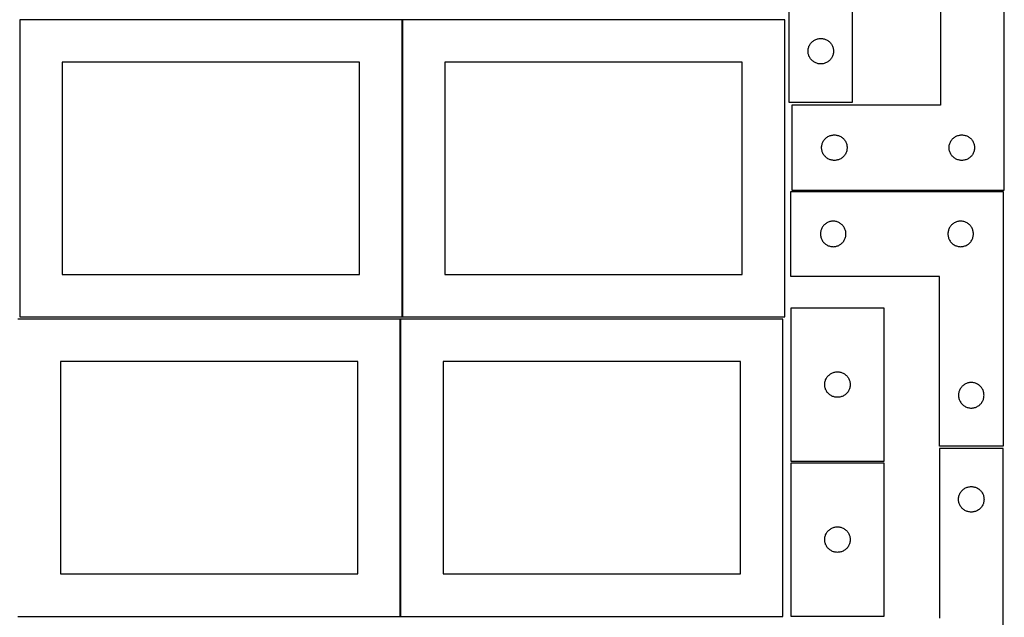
# Model space of a CAD drawing. Header units: millimetres. Extents: x 7 to 1243, y 7 to 2493.
# Tile 4 of 20: x 548 to 1243, y 430 to 852. Entities that reach past the tile are written whole.
import ezdxf

# ---------------------------------------------------------------- set-up
doc = ezdxf.new("R2010")
doc.units = ezdxf.units.MM
doc.layers.add('COMMON', color=5, linetype='CONTINUOUS', true_color=0x0000ff)
doc.layers.add('CUT', color=7, linetype='CONTINUOUS', true_color=0x000000)

msp = doc.modelspace()

# ---------------------------------------------------------------- linework, layer by layer
at = {"layer": 'COMMON'}
for p, q in [((818.34193, 852.404798), (818.34193, 642.404798)), ((817.020935, 640.883863), (817.020935, 430.883863))]:
    msp.add_line(p, q, dxfattribs=at)
at = {"layer": 'CUT'}
for p, q in [((1091.336051, 974.198546), (1091.336051, 794.198546)), ((1136.336051, 794.198546), (1136.336051, 914.198546)), ((1198.427899, 912.047122), (1198.427899, 792.047122)), ((1243.427899, 732.047122), (1243.427899, 912.047122)), ((818.24193, 852.404798), (548.24193, 852.404798)), ((548.24193, 852.404798), (548.24193, 642.404798)), ((818.24193, 642.404798), (818.24193, 852.404798)), ((1088.441931, 852.404798), (818.441931, 852.404798)), ((818.441931, 852.404798), (818.441931, 642.404798)), ((1088.441931, 642.404798), (1088.441931, 852.404798)), ((1105.764196, 834.179144), (1106.041822, 834.698546)), ((1106.041822, 834.698546), (1106.352824, 835.198678)), ((1106.352824, 835.198678), (1106.695871, 835.677399)), ((1106.695871, 835.677399), (1107.069493, 836.132658)), ((1107.069493, 836.132658), (1107.47209, 836.562507)), ((1107.47209, 836.562507), (1107.901938, 836.965104)), ((1107.901938, 836.965104), (1108.357198, 837.338726)), ((1108.357198, 837.338726), (1108.835919, 837.681772)), ((1108.835919, 837.681772), (1109.336051, 837.992774)), ((1109.336051, 837.992774), (1109.855453, 838.2704)), ((1109.855453, 838.2704), (1110.3919, 838.513462)), ((1110.3919, 838.513462), (1110.943096, 838.720917)), ((1110.943096, 838.720917), (1111.506679, 838.891878)), ((1111.506679, 838.891878), (1112.080238, 839.025613)), ((1112.080238, 839.025613), (1112.661315, 839.121549)), ((1112.661315, 839.121549), (1113.247423, 839.179276)), ((1113.247423, 839.179276), (1113.836051, 839.198546)), ((1113.836051, 839.198546), (1114.424679, 839.179276)), ((1114.424679, 839.179276), (1115.010787, 839.121549)), ((1115.010787, 839.121549), (1115.591864, 839.025613)), ((1115.591864, 839.025613), (1116.165422, 838.891878)), ((1116.165422, 838.891878), (1116.729006, 838.720917)), ((1116.729006, 838.720917), (1117.280202, 838.513462)), ((1117.280202, 838.513462), (1117.816649, 838.2704)), ((1117.816649, 838.2704), (1118.336051, 837.992774)), ((1118.336051, 837.992774), (1118.836183, 837.681772)), ((1118.836183, 837.681772), (1119.314904, 837.338726)), ((1119.314904, 837.338726), (1119.770163, 836.965104)), ((1119.770163, 836.965104), (1120.200012, 836.562507)), ((1120.200012, 836.562507), (1120.602609, 836.132658)), ((1120.602609, 836.132658), (1120.976231, 835.677399)), ((1120.976231, 835.677399), (1121.319277, 835.198678)), ((1121.319277, 835.198678), (1121.630279, 834.698546)), ((1121.630279, 834.698546), (1121.907905, 834.179144)), ((1104.836051, 830.198546), (1104.855321, 830.787174)), ((1104.855321, 829.609918), (1104.836051, 830.198546)), ((1104.855321, 830.787174), (1104.913047, 831.373281)), ((1104.913047, 829.02381), (1104.855321, 829.609918)), ((1104.913047, 831.373281), (1105.008983, 831.954359)), ((1105.008983, 828.442733), (1104.913047, 829.02381)), ((1105.008983, 831.954359), (1105.142718, 832.527917)), ((1105.142718, 827.869174), (1105.008983, 828.442733)), ((1105.142718, 832.527917), (1105.31368, 833.091501)), ((1105.31368, 827.305591), (1105.142718, 827.869174)), ((1105.31368, 833.091501), (1105.521135, 833.642697)), ((1105.521135, 833.642697), (1105.764196, 834.179144)), ((1121.907905, 834.179144), (1122.150967, 833.642697)), ((1122.150967, 833.642697), (1122.358422, 833.091501)), ((1122.358422, 833.091501), (1122.529383, 832.527917)), ((1122.529383, 827.869174), (1122.358422, 827.305591)), ((1122.529383, 832.527917), (1122.663118, 831.954359)), ((1122.663118, 828.442733), (1122.529383, 827.869174)), ((1122.663118, 831.954359), (1122.759055, 831.373281)), ((1122.759055, 829.02381), (1122.663118, 828.442733)), ((1122.759055, 831.373281), (1122.816781, 830.787174)), ((1122.816781, 829.609918), (1122.759055, 829.02381)), ((1122.816781, 830.787174), (1122.836051, 830.198546)), ((1122.836051, 830.198546), (1122.816781, 829.609918)), ((788.24193, 822.404798), (578.24193, 822.404798)), ((578.24193, 822.404798), (578.24193, 672.404798)), ((788.24193, 672.404798), (788.24193, 822.404798)), ((1058.441931, 822.404798), (848.441931, 822.404798)), ((848.441931, 822.404798), (848.441931, 672.404798)), ((1058.441931, 672.404798), (1058.441931, 822.404798)), ((1105.521135, 826.754395), (1105.31368, 827.305591)), ((1105.764196, 826.217947), (1105.521135, 826.754395)), ((1106.041822, 825.698546), (1105.764196, 826.217947)), ((1106.352824, 825.198414), (1106.041822, 825.698546)), ((1106.695871, 824.719693), (1106.352824, 825.198414)), ((1107.069493, 824.264433), (1106.695871, 824.719693)), ((1107.47209, 823.834585), (1107.069493, 824.264433)), ((1107.901938, 823.431987), (1107.47209, 823.834585)), ((1108.357198, 823.058366), (1107.901938, 823.431987)), ((1108.835919, 822.715319), (1108.357198, 823.058366)), ((1109.336051, 822.404317), (1108.835919, 822.715319)), ((1109.855453, 822.126691), (1109.336051, 822.404317)), ((1110.3919, 821.88363), (1109.855453, 822.126691)), ((1110.943096, 821.676175), (1110.3919, 821.88363)), ((1111.506679, 821.505213), (1110.943096, 821.676175)), ((1112.080238, 821.371478), (1111.506679, 821.505213)), ((1112.661315, 821.275542), (1112.080238, 821.371478)), ((1113.247423, 821.217815), (1112.661315, 821.275542)), ((1113.836051, 821.198546), (1113.247423, 821.217815)), ((1114.424679, 821.217815), (1113.836051, 821.198546)), ((1115.010787, 821.275542), (1114.424679, 821.217815)), ((1115.591864, 821.371478), (1115.010787, 821.275542)), ((1116.165422, 821.505213), (1115.591864, 821.371478)), ((1116.729006, 821.676175), (1116.165422, 821.505213)), ((1117.280202, 821.88363), (1116.729006, 821.676175)), ((1117.816649, 822.126691), (1117.280202, 821.88363)), ((1118.336051, 822.404317), (1117.816649, 822.126691)), ((1118.836183, 822.715319), (1118.336051, 822.404317)), ((1119.314904, 823.058366), (1118.836183, 822.715319)), ((1119.770163, 823.431987), (1119.314904, 823.058366)), ((1120.200012, 823.834585), (1119.770163, 823.431987)), ((1120.602609, 824.264433), (1120.200012, 823.834585)), ((1120.976231, 824.719693), (1120.602609, 824.264433)), ((1121.319277, 825.198414), (1120.976231, 824.719693)), ((1121.630279, 825.698546), (1121.319277, 825.198414)), ((1121.907905, 826.217947), (1121.630279, 825.698546)), ((1122.150967, 826.754395), (1121.907905, 826.217947)), ((1122.358422, 827.305591), (1122.150967, 826.754395)), ((1091.336051, 794.198546), (1136.336051, 794.198546)), ((1198.427899, 792.047122), (1093.427899, 792.047122)), ((1093.427899, 792.047122), (1093.427899, 732.047122)), ((1114.734567, 764.376494), (1114.905528, 764.940078)), ((1114.905528, 764.940078), (1115.112983, 765.491273)), ((1115.112983, 765.491273), (1115.356044, 766.027721)), ((1115.356044, 766.027721), (1115.63367, 766.547122)), ((1115.63367, 766.547122), (1115.944673, 767.047254)), ((1115.944673, 767.047254), (1116.287719, 767.525975)), ((1116.287719, 767.525975), (1116.661341, 767.981235)), ((1116.661341, 767.981235), (1117.063938, 768.411083)), ((1117.063938, 768.411083), (1117.493787, 768.813681)), ((1117.493787, 768.813681), (1117.949046, 769.187302)), ((1117.949046, 769.187302), (1118.427767, 769.530349)), ((1118.427767, 769.530349), (1118.927899, 769.841351)), ((1118.927899, 769.841351), (1119.447301, 770.118977)), ((1119.447301, 770.118977), (1119.983748, 770.362038)), ((1119.983748, 770.362038), (1120.534944, 770.569493)), ((1120.534944, 770.569493), (1121.098528, 770.740455)), ((1121.098528, 770.740455), (1121.672086, 770.87419)), ((1121.672086, 770.87419), (1122.253163, 770.970126)), ((1122.253163, 770.970126), (1122.839271, 771.027853)), ((1122.839271, 771.027853), (1123.427899, 771.047122)), ((1123.427899, 771.047122), (1124.016527, 771.027853)), ((1124.016527, 771.027853), (1124.602635, 770.970126)), ((1124.602635, 770.970126), (1125.183712, 770.87419)), ((1125.183712, 770.87419), (1125.75727, 770.740455)), ((1125.75727, 770.740455), (1126.320854, 770.569493)), ((1126.320854, 770.569493), (1126.87205, 770.362038)), ((1126.87205, 770.362038), (1127.408497, 770.118977)), ((1127.408497, 770.118977), (1127.927899, 769.841351)), ((1127.927899, 769.841351), (1128.428031, 769.530349)), ((1128.428031, 769.530349), (1128.906752, 769.187302)), ((1128.906752, 769.187302), (1129.362011, 768.813681)), ((1129.362011, 768.813681), (1129.79186, 768.411083)), ((1129.79186, 768.411083), (1130.194457, 767.981235)), ((1130.194457, 767.981235), (1130.568079, 767.525975)), ((1130.568079, 767.525975), (1130.911126, 767.047254)), ((1130.911126, 767.047254), (1131.222128, 766.547122)), ((1131.222128, 766.547122), (1131.499754, 766.027721)), ((1131.499754, 766.027721), (1131.742815, 765.491273)), ((1131.742815, 765.491273), (1131.95027, 764.940078)), ((1131.95027, 764.940078), (1132.121231, 764.376494)), ((1204.734567, 764.376494), (1204.905528, 764.940078)), ((1204.905528, 764.940078), (1205.112983, 765.491273)), ((1205.112983, 765.491273), (1205.356044, 766.027721)), ((1205.356044, 766.027721), (1205.63367, 766.547122)), ((1205.63367, 766.547122), (1205.944673, 767.047254)), ((1205.944673, 767.047254), (1206.287719, 767.525975)), ((1206.287719, 767.525975), (1206.661341, 767.981235)), ((1206.661341, 767.981235), (1207.063938, 768.411083)), ((1207.063938, 768.411083), (1207.493787, 768.813681)), ((1207.493787, 768.813681), (1207.949046, 769.187302)), ((1207.949046, 769.187302), (1208.427767, 769.530349)), ((1208.427767, 769.530349), (1208.927899, 769.841351)), ((1208.927899, 769.841351), (1209.447301, 770.118977)), ((1209.447301, 770.118977), (1209.983748, 770.362038)), ((1209.983748, 770.362038), (1210.534944, 770.569493)), ((1210.534944, 770.569493), (1211.098528, 770.740455)), ((1211.098528, 770.740455), (1211.672086, 770.87419)), ((1211.672086, 770.87419), (1212.253163, 770.970126)), ((1212.253163, 770.970126), (1212.839271, 771.027853)), ((1212.839271, 771.027853), (1213.427899, 771.047122)), ((1213.427899, 771.047122), (1214.016527, 771.027853)), ((1214.016527, 771.027853), (1214.602635, 770.970126)), ((1214.602635, 770.970126), (1215.183712, 770.87419)), ((1215.183712, 770.87419), (1215.75727, 770.740455)), ((1215.75727, 770.740455), (1216.320854, 770.569493)), ((1216.320854, 770.569493), (1216.87205, 770.362038)), ((1216.87205, 770.362038), (1217.408497, 770.118977)), ((1217.408497, 770.118977), (1217.927899, 769.841351)), ((1217.927899, 769.841351), (1218.428031, 769.530349)), ((1218.428031, 769.530349), (1218.906752, 769.187302)), ((1218.906752, 769.187302), (1219.362011, 768.813681)), ((1219.362011, 768.813681), (1219.79186, 768.411083)), ((1219.79186, 768.411083), (1220.194457, 767.981235)), ((1220.194457, 767.981235), (1220.568079, 767.525975)), ((1220.568079, 767.525975), (1220.911126, 767.047254)), ((1220.911126, 767.047254), (1221.222128, 766.547122)), ((1221.222128, 766.547122), (1221.499754, 766.027721)), ((1221.499754, 766.027721), (1221.742815, 765.491273)), ((1221.742815, 765.491273), (1221.95027, 764.940078)), ((1221.95027, 764.940078), (1222.121231, 764.376494)), ((1114.427899, 762.047122), (1114.447169, 762.63575)), ((1114.447169, 761.458494), (1114.427899, 762.047122)), ((1114.447169, 762.63575), (1114.504895, 763.221858)), ((1114.504895, 760.872387), (1114.447169, 761.458494)), ((1114.504895, 763.221858), (1114.600832, 763.802935)), ((1114.600832, 760.291309), (1114.504895, 760.872387)), ((1114.600832, 763.802935), (1114.734567, 764.376494)), ((1114.734567, 759.717751), (1114.600832, 760.291309)), ((1114.905528, 759.154167), (1114.734567, 759.717751)), ((1115.112983, 758.602971), (1114.905528, 759.154167)), ((1115.356044, 758.066524), (1115.112983, 758.602971)), ((1115.63367, 757.547122), (1115.356044, 758.066524)), ((1131.499754, 758.066524), (1131.222128, 757.547122)), ((1131.742815, 758.602971), (1131.499754, 758.066524)), ((1131.95027, 759.154167), (1131.742815, 758.602971)), ((1132.121231, 759.717751), (1131.95027, 759.154167)), ((1132.121231, 764.376494), (1132.254967, 763.802935)), ((1132.254967, 760.291309), (1132.121231, 759.717751)), ((1132.254967, 763.802935), (1132.350903, 763.221858)), ((1132.350903, 760.872387), (1132.254967, 760.291309)), ((1132.350903, 763.221858), (1132.408629, 762.63575)), ((1132.408629, 761.458494), (1132.350903, 760.872387)), ((1132.408629, 762.63575), (1132.427899, 762.047122)), ((1132.427899, 762.047122), (1132.408629, 761.458494)), ((1204.427899, 762.047122), (1204.447169, 762.63575)), ((1204.447169, 761.458494), (1204.427899, 762.047122)), ((1204.447169, 762.63575), (1204.504895, 763.221858)), ((1204.504895, 760.872387), (1204.447169, 761.458494)), ((1204.504895, 763.221858), (1204.600832, 763.802935)), ((1204.600832, 760.291309), (1204.504895, 760.872387)), ((1204.600832, 763.802935), (1204.734567, 764.376494)), ((1204.734567, 759.717751), (1204.600832, 760.291309)), ((1204.905528, 759.154167), (1204.734567, 759.717751)), ((1205.112983, 758.602971), (1204.905528, 759.154167)), ((1205.356044, 758.066524), (1205.112983, 758.602971)), ((1205.63367, 757.547122), (1205.356044, 758.066524)), ((1221.499754, 758.066524), (1221.222128, 757.547122)), ((1221.742815, 758.602971), (1221.499754, 758.066524)), ((1221.95027, 759.154167), (1221.742815, 758.602971)), ((1222.121231, 759.717751), (1221.95027, 759.154167)), ((1222.121231, 764.376494), (1222.254967, 763.802935)), ((1222.254967, 760.291309), (1222.121231, 759.717751)), ((1222.254967, 763.802935), (1222.350903, 763.221858)), ((1222.350903, 760.872387), (1222.254967, 760.291309)), ((1222.350903, 763.221858), (1222.408629, 762.63575)), ((1222.408629, 761.458494), (1222.350903, 760.872387)), ((1222.408629, 762.63575), (1222.427899, 762.047122)), ((1222.427899, 762.047122), (1222.408629, 761.458494)), ((1115.944673, 757.04699), (1115.63367, 757.547122)), ((1116.287719, 756.568269), (1115.944673, 757.04699)), ((1116.661341, 756.11301), (1116.287719, 756.568269)), ((1117.063938, 755.683161), (1116.661341, 756.11301)), ((1117.493787, 755.280564), (1117.063938, 755.683161)), ((1117.949046, 754.906942), (1117.493787, 755.280564)), ((1118.427767, 754.563896), (1117.949046, 754.906942)), ((1118.927899, 754.252894), (1118.427767, 754.563896)), ((1119.447301, 753.975268), (1118.927899, 754.252894)), ((1119.983748, 753.732207), (1119.447301, 753.975268)), ((1120.534944, 753.524751), (1119.983748, 753.732207)), ((1121.098528, 753.35379), (1120.534944, 753.524751)), ((1121.672086, 753.220055), (1121.098528, 753.35379)), ((1122.253163, 753.124119), (1121.672086, 753.220055)), ((1122.839271, 753.066392), (1122.253163, 753.124119)), ((1123.427899, 753.047122), (1122.839271, 753.066392)), ((1124.016527, 753.066392), (1123.427899, 753.047122)), ((1124.602635, 753.124119), (1124.016527, 753.066392)), ((1125.183712, 753.220055), (1124.602635, 753.124119)), ((1125.75727, 753.35379), (1125.183712, 753.220055)), ((1126.320854, 753.524751), (1125.75727, 753.35379)), ((1126.87205, 753.732207), (1126.320854, 753.524751)), ((1127.408497, 753.975268), (1126.87205, 753.732207)), ((1127.927899, 754.252894), (1127.408497, 753.975268)), ((1128.428031, 754.563896), (1127.927899, 754.252894)), ((1128.906752, 754.906942), (1128.428031, 754.563896)), ((1129.362011, 755.280564), (1128.906752, 754.906942)), ((1129.79186, 755.683161), (1129.362011, 755.280564)), ((1130.194457, 756.11301), (1129.79186, 755.683161)), ((1130.568079, 756.568269), (1130.194457, 756.11301)), ((1130.911126, 757.04699), (1130.568079, 756.568269)), ((1131.222128, 757.547122), (1130.911126, 757.04699)), ((1205.944673, 757.04699), (1205.63367, 757.547122)), ((1206.287719, 756.568269), (1205.944673, 757.04699)), ((1206.661341, 756.11301), (1206.287719, 756.568269)), ((1207.063938, 755.683161), (1206.661341, 756.11301)), ((1207.493787, 755.280564), (1207.063938, 755.683161)), ((1207.949046, 754.906942), (1207.493787, 755.280564)), ((1208.427767, 754.563896), (1207.949046, 754.906942)), ((1208.927899, 754.252894), (1208.427767, 754.563896)), ((1209.447301, 753.975268), (1208.927899, 754.252894)), ((1209.983748, 753.732207), (1209.447301, 753.975268)), ((1210.534944, 753.524751), (1209.983748, 753.732207)), ((1211.098528, 753.35379), (1210.534944, 753.524751)), ((1211.672086, 753.220055), (1211.098528, 753.35379)), ((1212.253163, 753.124119), (1211.672086, 753.220055)), ((1212.839271, 753.066392), (1212.253163, 753.124119)), ((1213.427899, 753.047122), (1212.839271, 753.066392)), ((1214.016527, 753.066392), (1213.427899, 753.047122)), ((1214.602635, 753.124119), (1214.016527, 753.066392)), ((1215.183712, 753.220055), (1214.602635, 753.124119)), ((1215.75727, 753.35379), (1215.183712, 753.220055)), ((1216.320854, 753.524751), (1215.75727, 753.35379)), ((1216.87205, 753.732207), (1216.320854, 753.524751)), ((1217.408497, 753.975268), (1216.87205, 753.732207)), ((1217.927899, 754.252894), (1217.408497, 753.975268)), ((1218.428031, 754.563896), (1217.927899, 754.252894)), ((1218.906752, 754.906942), (1218.428031, 754.563896)), ((1219.362011, 755.280564), (1218.906752, 754.906942)), ((1219.79186, 755.683161), (1219.362011, 755.280564)), ((1220.194457, 756.11301), (1219.79186, 755.683161)), ((1220.568079, 756.568269), (1220.194457, 756.11301)), ((1220.911126, 757.04699), (1220.568079, 756.568269)), ((1221.222128, 757.547122), (1220.911126, 757.04699)), ((1092.604731, 671.08387), (1092.604731, 731.08387)), ((1092.604731, 731.08387), (1242.604731, 731.08387)), ((1093.427899, 732.047122), (1243.427899, 732.047122)), ((1242.604731, 731.08387), (1242.604731, 551.08387)), ((1118.624133, 709.155725), (1118.104731, 708.878099)), ((1119.16058, 709.398786), (1118.624133, 709.155725)), ((1119.711776, 709.606241), (1119.16058, 709.398786)), ((1120.27536, 709.777203), (1119.711776, 709.606241)), ((1120.848918, 709.910938), (1120.27536, 709.777203)), ((1121.429996, 710.006874), (1120.848918, 709.910938)), ((1122.016103, 710.064601), (1121.429996, 710.006874)), ((1122.604731, 710.08387), (1122.016103, 710.064601)), ((1123.19336, 710.064601), (1122.604731, 710.08387)), ((1123.779467, 710.006874), (1123.19336, 710.064601)), ((1124.360544, 709.910938), (1123.779467, 710.006874)), ((1124.934103, 709.777203), (1124.360544, 709.910938)), ((1125.497687, 709.606241), (1124.934103, 709.777203)), ((1126.048882, 709.398786), (1125.497687, 709.606241)), ((1126.58533, 709.155725), (1126.048882, 709.398786)), ((1127.104731, 708.878099), (1126.58533, 709.155725)), ((1208.624133, 709.155725), (1208.104731, 708.878099)), ((1209.16058, 709.398786), (1208.624133, 709.155725)), ((1209.711776, 709.606241), (1209.16058, 709.398786)), ((1210.27536, 709.777203), (1209.711776, 709.606241)), ((1210.848918, 709.910938), (1210.27536, 709.777203)), ((1211.429996, 710.006874), (1210.848918, 709.910938)), ((1212.016103, 710.064601), (1211.429996, 710.006874)), ((1212.604731, 710.08387), (1212.016103, 710.064601)), ((1213.19336, 710.064601), (1212.604731, 710.08387)), ((1213.779467, 710.006874), (1213.19336, 710.064601)), ((1214.360544, 709.910938), (1213.779467, 710.006874)), ((1214.934103, 709.777203), (1214.360544, 709.910938)), ((1215.497687, 709.606241), (1214.934103, 709.777203)), ((1216.048882, 709.398786), (1215.497687, 709.606241)), ((1216.58533, 709.155725), (1216.048882, 709.398786)), ((1217.104731, 708.878099), (1216.58533, 709.155725)), ((1113.681728, 702.258606), (1113.624001, 701.672498)), ((1113.777664, 702.839683), (1113.681728, 702.258606)), ((1113.911399, 703.413242), (1113.777664, 702.839683)), ((1114.08236, 703.976826), (1113.911399, 703.413242)), ((1114.289816, 704.528021), (1114.08236, 703.976826)), ((1114.532877, 705.064469), (1114.289816, 704.528021)), ((1114.810503, 705.58387), (1114.532877, 705.064469)), ((1115.121505, 706.084002), (1114.810503, 705.58387)), ((1115.464551, 706.562723), (1115.121505, 706.084002)), ((1115.838173, 707.017983), (1115.464551, 706.562723)), ((1116.24077, 707.447831), (1115.838173, 707.017983)), ((1116.670619, 707.850429), (1116.24077, 707.447831)), ((1117.125879, 708.22405), (1116.670619, 707.850429)), ((1117.604599, 708.567097), (1117.125879, 708.22405)), ((1118.104731, 708.878099), (1117.604599, 708.567097)), ((1127.604863, 708.567097), (1127.104731, 708.878099)), ((1128.083584, 708.22405), (1127.604863, 708.567097)), ((1128.538844, 707.850429), (1128.083584, 708.22405)), ((1128.968692, 707.447831), (1128.538844, 707.850429)), ((1129.37129, 707.017983), (1128.968692, 707.447831)), ((1129.744911, 706.562723), (1129.37129, 707.017983)), ((1130.087958, 706.084002), (1129.744911, 706.562723)), ((1130.39896, 705.58387), (1130.087958, 706.084002)), ((1130.676586, 705.064469), (1130.39896, 705.58387)), ((1130.919647, 704.528021), (1130.676586, 705.064469)), ((1131.127103, 703.976826), (1130.919647, 704.528021)), ((1131.298064, 703.413242), (1131.127103, 703.976826)), ((1131.431799, 702.839683), (1131.298064, 703.413242)), ((1131.527735, 702.258606), (1131.431799, 702.839683)), ((1131.585462, 701.672498), (1131.527735, 702.258606)), ((1203.681728, 702.258606), (1203.624001, 701.672498)), ((1203.777664, 702.839683), (1203.681728, 702.258606)), ((1203.911399, 703.413242), (1203.777664, 702.839683)), ((1204.08236, 703.976826), (1203.911399, 703.413242)), ((1204.289816, 704.528021), (1204.08236, 703.976826)), ((1204.532877, 705.064469), (1204.289816, 704.528021)), ((1204.810503, 705.58387), (1204.532877, 705.064469)), ((1205.121505, 706.084002), (1204.810503, 705.58387)), ((1205.464551, 706.562723), (1205.121505, 706.084002)), ((1205.838173, 707.017983), (1205.464551, 706.562723)), ((1206.24077, 707.447831), (1205.838173, 707.017983)), ((1206.670619, 707.850429), (1206.24077, 707.447831)), ((1207.125879, 708.22405), (1206.670619, 707.850429)), ((1207.604599, 708.567097), (1207.125879, 708.22405)), ((1208.104731, 708.878099), (1207.604599, 708.567097)), ((1217.604863, 708.567097), (1217.104731, 708.878099)), ((1218.083584, 708.22405), (1217.604863, 708.567097)), ((1218.538844, 707.850429), (1218.083584, 708.22405)), ((1218.968692, 707.447831), (1218.538844, 707.850429)), ((1219.37129, 707.017983), (1218.968692, 707.447831)), ((1219.744911, 706.562723), (1219.37129, 707.017983)), ((1220.087958, 706.084002), (1219.744911, 706.562723)), ((1220.39896, 705.58387), (1220.087958, 706.084002)), ((1220.676586, 705.064469), (1220.39896, 705.58387)), ((1220.919647, 704.528021), (1220.676586, 705.064469)), ((1221.127103, 703.976826), (1220.919647, 704.528021)), ((1221.298064, 703.413242), (1221.127103, 703.976826)), ((1221.431799, 702.839683), (1221.298064, 703.413242)), ((1221.527735, 702.258606), (1221.431799, 702.839683)), ((1221.585462, 701.672498), (1221.527735, 702.258606)), ((1113.624001, 701.672498), (1113.604731, 701.08387)), ((1113.604731, 701.08387), (1113.624001, 700.495242)), ((1113.624001, 700.495242), (1113.681728, 699.909135)), ((1113.681728, 699.909135), (1113.777664, 699.328057)), ((1113.777664, 699.328057), (1113.911399, 698.754499)), ((1113.911399, 698.754499), (1114.08236, 698.190915)), ((1114.08236, 698.190915), (1114.289816, 697.639719)), ((1114.289816, 697.639719), (1114.532877, 697.103272)), ((1114.532877, 697.103272), (1114.810503, 696.58387)), ((1114.810503, 696.58387), (1115.121505, 696.083738)), ((1115.121505, 696.083738), (1115.464551, 695.605017)), ((1115.464551, 695.605017), (1115.838173, 695.149758)), ((1129.37129, 695.149758), (1129.744911, 695.605017)), ((1129.744911, 695.605017), (1130.087958, 696.083738)), ((1130.087958, 696.083738), (1130.39896, 696.58387)), ((1130.39896, 696.58387), (1130.676586, 697.103272)), ((1130.676586, 697.103272), (1130.919647, 697.639719)), ((1130.919647, 697.639719), (1131.127103, 698.190915)), ((1131.127103, 698.190915), (1131.298064, 698.754499)), ((1131.298064, 698.754499), (1131.431799, 699.328057)), ((1131.431799, 699.328057), (1131.527735, 699.909135)), ((1131.527735, 699.909135), (1131.585462, 700.495242)), ((1131.604731, 701.08387), (1131.585462, 701.672498)), ((1131.585462, 700.495242), (1131.604731, 701.08387)), ((1203.624001, 701.672498), (1203.604731, 701.08387)), ((1203.604731, 701.08387), (1203.624001, 700.495242)), ((1203.624001, 700.495242), (1203.681728, 699.909135)), ((1203.681728, 699.909135), (1203.777664, 699.328057)), ((1203.777664, 699.328057), (1203.911399, 698.754499)), ((1203.911399, 698.754499), (1204.08236, 698.190915)), ((1204.08236, 698.190915), (1204.289816, 697.639719)), ((1204.289816, 697.639719), (1204.532877, 697.103272)), ((1204.532877, 697.103272), (1204.810503, 696.58387)), ((1204.810503, 696.58387), (1205.121505, 696.083738)), ((1205.121505, 696.083738), (1205.464551, 695.605017)), ((1205.464551, 695.605017), (1205.838173, 695.149758)), ((1219.37129, 695.149758), (1219.744911, 695.605017)), ((1219.744911, 695.605017), (1220.087958, 696.083738)), ((1220.087958, 696.083738), (1220.39896, 696.58387)), ((1220.39896, 696.58387), (1220.676586, 697.103272)), ((1220.676586, 697.103272), (1220.919647, 697.639719)), ((1220.919647, 697.639719), (1221.127103, 698.190915)), ((1221.127103, 698.190915), (1221.298064, 698.754499)), ((1221.298064, 698.754499), (1221.431799, 699.328057)), ((1221.431799, 699.328057), (1221.527735, 699.909135)), ((1221.527735, 699.909135), (1221.585462, 700.495242)), ((1221.604731, 701.08387), (1221.585462, 701.672498)), ((1221.585462, 700.495242), (1221.604731, 701.08387)), ((1115.838173, 695.149758), (1116.24077, 694.719909)), ((1116.24077, 694.719909), (1116.670619, 694.317312)), ((1116.670619, 694.317312), (1117.125879, 693.94369)), ((1117.125879, 693.94369), (1117.604599, 693.600644)), ((1117.604599, 693.600644), (1118.104731, 693.289642)), ((1118.104731, 693.289642), (1118.624133, 693.012016)), ((1118.624133, 693.012016), (1119.16058, 692.768955)), ((1119.16058, 692.768955), (1119.711776, 692.561499)), ((1119.711776, 692.561499), (1120.27536, 692.390538)), ((1120.27536, 692.390538), (1120.848918, 692.256803)), ((1120.848918, 692.256803), (1121.429996, 692.160867)), ((1121.429996, 692.160867), (1122.016103, 692.10314)), ((1122.016103, 692.10314), (1122.604731, 692.08387)), ((1122.604731, 692.08387), (1123.19336, 692.10314)), ((1123.19336, 692.10314), (1123.779467, 692.160867)), ((1123.779467, 692.160867), (1124.360544, 692.256803)), ((1124.360544, 692.256803), (1124.934103, 692.390538)), ((1124.934103, 692.390538), (1125.497687, 692.561499)), ((1125.497687, 692.561499), (1126.048882, 692.768955)), ((1126.048882, 692.768955), (1126.58533, 693.012016)), ((1126.58533, 693.012016), (1127.104731, 693.289642)), ((1127.104731, 693.289642), (1127.604863, 693.600644)), ((1127.604863, 693.600644), (1128.083584, 693.94369)), ((1128.083584, 693.94369), (1128.538844, 694.317312)), ((1128.538844, 694.317312), (1128.968692, 694.719909)), ((1128.968692, 694.719909), (1129.37129, 695.149758)), ((1205.838173, 695.149758), (1206.24077, 694.719909)), ((1206.24077, 694.719909), (1206.670619, 694.317312)), ((1206.670619, 694.317312), (1207.125879, 693.94369)), ((1207.125879, 693.94369), (1207.604599, 693.600644)), ((1207.604599, 693.600644), (1208.104731, 693.289642)), ((1208.104731, 693.289642), (1208.624133, 693.012016)), ((1208.624133, 693.012016), (1209.16058, 692.768955)), ((1209.16058, 692.768955), (1209.711776, 692.561499)), ((1209.711776, 692.561499), (1210.27536, 692.390538)), ((1210.27536, 692.390538), (1210.848918, 692.256803)), ((1210.848918, 692.256803), (1211.429996, 692.160867)), ((1211.429996, 692.160867), (1212.016103, 692.10314)), ((1212.016103, 692.10314), (1212.604731, 692.08387)), ((1212.604731, 692.08387), (1213.19336, 692.10314)), ((1213.19336, 692.10314), (1213.779467, 692.160867)), ((1213.779467, 692.160867), (1214.360544, 692.256803)), ((1214.360544, 692.256803), (1214.934103, 692.390538)), ((1214.934103, 692.390538), (1215.497687, 692.561499)), ((1215.497687, 692.561499), (1216.048882, 692.768955)), ((1216.048882, 692.768955), (1216.58533, 693.012016)), ((1216.58533, 693.012016), (1217.104731, 693.289642)), ((1217.104731, 693.289642), (1217.604863, 693.600644)), ((1217.604863, 693.600644), (1218.083584, 693.94369)), ((1218.083584, 693.94369), (1218.538844, 694.317312)), ((1218.538844, 694.317312), (1218.968692, 694.719909)), ((1218.968692, 694.719909), (1219.37129, 695.149758)), ((578.24193, 672.404798), (788.24193, 672.404798)), ((848.441931, 672.404798), (1058.441931, 672.404798)), ((1197.604731, 671.08387), (1092.604731, 671.08387)), ((1197.604731, 551.08387), (1197.604731, 671.08387)), ((1158.601926, 648.646427), (1092.601926, 648.646427)), ((1092.601926, 648.646427), (1092.601926, 540.646427)), ((1158.601926, 540.646427), (1158.601926, 648.646427)), ((816.920935, 640.883863), (546.920935, 640.883863)), ((548.24193, 642.404798), (818.24193, 642.404798)), ((816.920935, 430.883863), (816.920935, 640.883863)), ((1087.120936, 640.883863), (817.120936, 640.883863)), ((817.120936, 640.883863), (817.120936, 430.883863)), ((818.441931, 642.404798), (1088.441931, 642.404798)), ((1087.120936, 430.883863), (1087.120936, 640.883863)), ((786.920935, 610.883863), (576.920935, 610.883863)), ((576.920935, 610.883863), (576.920935, 460.883863)), ((786.920935, 460.883863), (786.920935, 610.883863)), ((1057.120936, 610.883863), (847.120936, 610.883863)), ((847.120936, 610.883863), (847.120936, 460.883863)), ((1057.120936, 460.883863), (1057.120936, 610.883863)), ((1117.079554, 597.539382), (1117.28701, 598.090577)), ((1117.28701, 598.090577), (1117.530071, 598.627025)), ((1117.530071, 598.627025), (1117.807697, 599.146427)), ((1117.807697, 599.146427), (1118.118699, 599.646559)), ((1118.118699, 599.646559), (1118.461745, 600.125279)), ((1118.461745, 600.125279), (1118.835367, 600.580539)), ((1118.835367, 600.580539), (1119.237964, 601.010388)), ((1119.237964, 601.010388), (1119.667813, 601.412985)), ((1119.667813, 601.412985), (1120.123073, 601.786607)), ((1120.123073, 601.786607), (1120.601793, 602.129653)), ((1120.601793, 602.129653), (1121.101926, 602.440655)), ((1121.101926, 602.440655), (1121.621327, 602.718281)), ((1121.621327, 602.718281), (1122.157775, 602.961342)), ((1122.157775, 602.961342), (1122.70897, 603.168798)), ((1122.70897, 603.168798), (1123.272554, 603.339759)), ((1123.272554, 603.339759), (1123.846113, 603.473494)), ((1123.846113, 603.473494), (1124.42719, 603.56943)), ((1124.42719, 603.56943), (1125.013297, 603.627157)), ((1125.013297, 603.627157), (1125.601926, 603.646427)), ((1125.601926, 603.646427), (1126.190554, 603.627157)), ((1126.190554, 603.627157), (1126.776661, 603.56943)), ((1126.776661, 603.56943), (1127.357738, 603.473494)), ((1127.357738, 603.473494), (1127.931297, 603.339759)), ((1127.931297, 603.339759), (1128.494881, 603.168798)), ((1128.494881, 603.168798), (1129.046076, 602.961342)), ((1129.046076, 602.961342), (1129.582524, 602.718281)), ((1129.582524, 602.718281), (1130.101926, 602.440655)), ((1130.101926, 602.440655), (1130.602058, 602.129653)), ((1130.602058, 602.129653), (1131.080778, 601.786607)), ((1131.080778, 601.786607), (1131.536038, 601.412985)), ((1131.536038, 601.412985), (1131.965887, 601.010388)), ((1131.965887, 601.010388), (1132.368484, 600.580539)), ((1132.368484, 600.580539), (1132.742106, 600.125279)), ((1132.742106, 600.125279), (1133.085152, 599.646559)), ((1133.085152, 599.646559), (1133.396154, 599.146427)), ((1133.396154, 599.146427), (1133.67378, 598.627025)), ((1133.67378, 598.627025), (1133.916841, 598.090577)), ((1133.916841, 598.090577), (1134.124297, 597.539382)), ((1116.601926, 594.646427), (1116.621195, 595.235055)), ((1116.621195, 594.057798), (1116.601926, 594.646427)), ((1116.621195, 595.235055), (1116.678922, 595.821162)), ((1116.678922, 593.471691), (1116.621195, 594.057798)), ((1116.678922, 595.821162), (1116.774858, 596.402239)), ((1116.774858, 592.890614), (1116.678922, 593.471691)), ((1116.774858, 596.402239), (1116.908593, 596.975798)), ((1116.908593, 592.317055), (1116.774858, 592.890614)), ((1116.908593, 596.975798), (1117.079554, 597.539382)), ((1117.079554, 591.753471), (1116.908593, 592.317055)), ((1117.28701, 591.202276), (1117.079554, 591.753471)), ((1117.530071, 590.665828), (1117.28701, 591.202276)), ((1133.916841, 591.202276), (1133.67378, 590.665828)), ((1134.124297, 591.753471), (1133.916841, 591.202276)), ((1134.124297, 597.539382), (1134.295258, 596.975798)), ((1134.295258, 592.317055), (1134.124297, 591.753471)), ((1134.295258, 596.975798), (1134.428993, 596.402239)), ((1134.428993, 592.890614), (1134.295258, 592.317055)), ((1134.428993, 596.402239), (1134.524929, 595.821162)), ((1134.524929, 593.471691), (1134.428993, 592.890614)), ((1134.524929, 595.821162), (1134.582656, 595.235055)), ((1134.582656, 594.057798), (1134.524929, 593.471691)), ((1134.582656, 595.235055), (1134.601926, 594.646427)), ((1134.601926, 594.646427), (1134.582656, 594.057798)), ((1212.032877, 591.064469), (1211.789816, 590.528021)), ((1212.310503, 591.58387), (1212.032877, 591.064469)), ((1212.621505, 592.084002), (1212.310503, 591.58387)), ((1212.964551, 592.562723), (1212.621505, 592.084002)), ((1213.338173, 593.017983), (1212.964551, 592.562723)), ((1213.74077, 593.447831), (1213.338173, 593.017983)), ((1214.170619, 593.850429), (1213.74077, 593.447831)), ((1214.625879, 594.22405), (1214.170619, 593.850429)), ((1215.104599, 594.567097), (1214.625879, 594.22405)), ((1215.604731, 594.878099), (1215.104599, 594.567097)), ((1216.124133, 595.155725), (1215.604731, 594.878099)), ((1216.66058, 595.398786), (1216.124133, 595.155725)), ((1217.211776, 595.606241), (1216.66058, 595.398786)), ((1217.77536, 595.777203), (1217.211776, 595.606241)), ((1218.348918, 595.910938), (1217.77536, 595.777203)), ((1218.929996, 596.006874), (1218.348918, 595.910938)), ((1219.516103, 596.064601), (1218.929996, 596.006874)), ((1220.104731, 596.08387), (1219.516103, 596.064601)), ((1220.69336, 596.064601), (1220.104731, 596.08387)), ((1221.279467, 596.006874), (1220.69336, 596.064601)), ((1221.860544, 595.910938), (1221.279467, 596.006874)), ((1222.434103, 595.777203), (1221.860544, 595.910938)), ((1222.997687, 595.606241), (1222.434103, 595.777203)), ((1223.548882, 595.398786), (1222.997687, 595.606241)), ((1224.08533, 595.155725), (1223.548882, 595.398786)), ((1224.604731, 594.878099), (1224.08533, 595.155725)), ((1225.104863, 594.567097), (1224.604731, 594.878099)), ((1225.583584, 594.22405), (1225.104863, 594.567097)), ((1226.038844, 593.850429), (1225.583584, 594.22405)), ((1226.468692, 593.447831), (1226.038844, 593.850429)), ((1226.87129, 593.017983), (1226.468692, 593.447831)), ((1227.244911, 592.562723), (1226.87129, 593.017983)), ((1227.587958, 592.084002), (1227.244911, 592.562723)), ((1227.89896, 591.58387), (1227.587958, 592.084002)), ((1228.176586, 591.064469), (1227.89896, 591.58387)), ((1228.419647, 590.528021), (1228.176586, 591.064469)), ((1117.807697, 590.146427), (1117.530071, 590.665828)), ((1118.118699, 589.646294), (1117.807697, 590.146427)), ((1118.461745, 589.167574), (1118.118699, 589.646294)), ((1118.835367, 588.712314), (1118.461745, 589.167574)), ((1119.237964, 588.282465), (1118.835367, 588.712314)), ((1119.667813, 587.879868), (1119.237964, 588.282465)), ((1120.123073, 587.506246), (1119.667813, 587.879868)), ((1120.601793, 587.1632), (1120.123073, 587.506246)), ((1121.101926, 586.852198), (1120.601793, 587.1632)), ((1121.621327, 586.574572), (1121.101926, 586.852198)), ((1122.157775, 586.331511), (1121.621327, 586.574572)), ((1122.70897, 586.124055), (1122.157775, 586.331511)), ((1123.272554, 585.953094), (1122.70897, 586.124055)), ((1123.846113, 585.819359), (1123.272554, 585.953094)), ((1124.42719, 585.723423), (1123.846113, 585.819359)), ((1125.013297, 585.665696), (1124.42719, 585.723423)), ((1125.601926, 585.646427), (1125.013297, 585.665696)), ((1126.190554, 585.665696), (1125.601926, 585.646427)), ((1126.776661, 585.723423), (1126.190554, 585.665696)), ((1127.357738, 585.819359), (1126.776661, 585.723423)), ((1127.931297, 585.953094), (1127.357738, 585.819359)), ((1128.494881, 586.124055), (1127.931297, 585.953094)), ((1129.046076, 586.331511), (1128.494881, 586.124055)), ((1129.582524, 586.574572), (1129.046076, 586.331511)), ((1130.101926, 586.852198), (1129.582524, 586.574572)), ((1130.602058, 587.1632), (1130.101926, 586.852198)), ((1131.080778, 587.506246), (1130.602058, 587.1632)), ((1131.536038, 587.879868), (1131.080778, 587.506246)), ((1131.965887, 588.282465), (1131.536038, 587.879868)), ((1132.368484, 588.712314), (1131.965887, 588.282465)), ((1132.742106, 589.167574), (1132.368484, 588.712314)), ((1133.085152, 589.646294), (1132.742106, 589.167574)), ((1133.396154, 590.146427), (1133.085152, 589.646294)), ((1133.67378, 590.665828), (1133.396154, 590.146427)), ((1211.124001, 587.672498), (1211.104731, 587.08387)), ((1211.104731, 587.08387), (1211.124001, 586.495242)), ((1211.181728, 588.258606), (1211.124001, 587.672498)), ((1211.124001, 586.495242), (1211.181728, 585.909135)), ((1211.277664, 588.839683), (1211.181728, 588.258606)), ((1211.181728, 585.909135), (1211.277664, 585.328057)), ((1211.411399, 589.413242), (1211.277664, 588.839683)), ((1211.277664, 585.328057), (1211.411399, 584.754499)), ((1211.58236, 589.976826), (1211.411399, 589.413242)), ((1211.411399, 584.754499), (1211.58236, 584.190915)), ((1211.789816, 590.528021), (1211.58236, 589.976826)), ((1211.58236, 584.190915), (1211.789816, 583.639719)), ((1228.627103, 589.976826), (1228.419647, 590.528021)), ((1228.419647, 583.639719), (1228.627103, 584.190915)), ((1228.798064, 589.413242), (1228.627103, 589.976826)), ((1228.627103, 584.190915), (1228.798064, 584.754499)), ((1228.931799, 588.839683), (1228.798064, 589.413242)), ((1228.798064, 584.754499), (1228.931799, 585.328057)), ((1229.027735, 588.258606), (1228.931799, 588.839683)), ((1228.931799, 585.328057), (1229.027735, 585.909135)), ((1229.085462, 587.672498), (1229.027735, 588.258606)), ((1229.027735, 585.909135), (1229.085462, 586.495242)), ((1229.104731, 587.08387), (1229.085462, 587.672498)), ((1229.085462, 586.495242), (1229.104731, 587.08387)), ((1211.789816, 583.639719), (1212.032877, 583.103272)), ((1212.032877, 583.103272), (1212.310503, 582.58387)), ((1212.310503, 582.58387), (1212.621505, 582.083738)), ((1212.621505, 582.083738), (1212.964551, 581.605017)), ((1212.964551, 581.605017), (1213.338173, 581.149758)), ((1213.338173, 581.149758), (1213.74077, 580.719909)), ((1213.74077, 580.719909), (1214.170619, 580.317312)), ((1214.170619, 580.317312), (1214.625879, 579.94369)), ((1214.625879, 579.94369), (1215.104599, 579.600644)), ((1215.104599, 579.600644), (1215.604731, 579.289642)), ((1215.604731, 579.289642), (1216.124133, 579.012016)), ((1216.124133, 579.012016), (1216.66058, 578.768955)), ((1216.66058, 578.768955), (1217.211776, 578.561499)), ((1217.211776, 578.561499), (1217.77536, 578.390538)), ((1217.77536, 578.390538), (1218.348918, 578.256803)), ((1218.348918, 578.256803), (1218.929996, 578.160867)), ((1218.929996, 578.160867), (1219.516103, 578.10314)), ((1219.516103, 578.10314), (1220.104731, 578.08387)), ((1220.104731, 578.08387), (1220.69336, 578.10314)), ((1220.69336, 578.10314), (1221.279467, 578.160867)), ((1221.279467, 578.160867), (1221.860544, 578.256803)), ((1221.860544, 578.256803), (1222.434103, 578.390538)), ((1222.434103, 578.390538), (1222.997687, 578.561499)), ((1222.997687, 578.561499), (1223.548882, 578.768955)), ((1223.548882, 578.768955), (1224.08533, 579.012016)), ((1224.08533, 579.012016), (1224.604731, 579.289642)), ((1224.604731, 579.289642), (1225.104863, 579.600644)), ((1225.104863, 579.600644), (1225.583584, 579.94369)), ((1225.583584, 579.94369), (1226.038844, 580.317312)), ((1226.038844, 580.317312), (1226.468692, 580.719909)), ((1226.468692, 580.719909), (1226.87129, 581.149758)), ((1226.87129, 581.149758), (1227.244911, 581.605017)), ((1227.244911, 581.605017), (1227.587958, 582.083738)), ((1227.587958, 582.083738), (1227.89896, 582.58387)), ((1227.89896, 582.58387), (1228.176586, 583.103272)), ((1228.176586, 583.103272), (1228.419647, 583.639719)), ((1242.604731, 551.08387), (1197.604731, 551.08387)), ((1242.604737, 549.56293), (1197.604737, 549.56293)), ((1197.604737, 549.56293), (1197.604737, 429.56293)), ((1242.604737, 369.56293), (1242.604737, 549.56293)), ((1092.601921, 539.125428), (1092.601921, 431.125428)), ((1158.601921, 539.125428), (1092.601921, 539.125428)), ((1092.601926, 540.646427), (1158.601926, 540.646427)), ((1158.601921, 431.125428), (1158.601921, 539.125428)), ((1215.604737, 521.357159), (1216.124139, 521.634785)), ((1216.124139, 521.634785), (1216.660586, 521.877846)), ((1216.660586, 521.877846), (1217.211782, 522.085302)), ((1217.211782, 522.085302), (1217.775366, 522.256263)), ((1217.775366, 522.256263), (1218.348924, 522.389998)), ((1218.348924, 522.389998), (1218.930001, 522.485934)), ((1218.930001, 522.485934), (1219.516109, 522.543661)), ((1219.516109, 522.543661), (1220.104737, 522.56293)), ((1220.104737, 522.56293), (1220.693365, 522.543661)), ((1220.693365, 522.543661), (1221.279473, 522.485934)), ((1221.279473, 522.485934), (1221.86055, 522.389998)), ((1221.86055, 522.389998), (1222.434108, 522.256263)), ((1222.434108, 522.256263), (1222.997692, 522.085302)), ((1222.997692, 522.085302), (1223.548888, 521.877846)), ((1223.548888, 521.877846), (1224.085335, 521.634785)), ((1224.085335, 521.634785), (1224.604737, 521.357159)), ((1211.124007, 514.151559), (1211.181733, 514.737666)), ((1211.181733, 514.737666), (1211.277669, 515.318743)), ((1211.277669, 515.318743), (1211.411405, 515.892302)), ((1211.411405, 515.892302), (1211.582366, 516.455886)), ((1211.582366, 516.455886), (1211.789821, 517.007081)), ((1211.789821, 517.007081), (1212.032882, 517.543529)), ((1212.032882, 517.543529), (1212.310508, 518.06293)), ((1212.310508, 518.06293), (1212.62151, 518.563063)), ((1212.62151, 518.563063), (1212.964557, 519.041783)), ((1212.964557, 519.041783), (1213.338179, 519.497043)), ((1213.338179, 519.497043), (1213.740776, 519.926891)), ((1213.740776, 519.926891), (1214.170625, 520.329489)), ((1214.170625, 520.329489), (1214.625884, 520.70311)), ((1214.625884, 520.70311), (1215.104605, 521.046157)), ((1215.104605, 521.046157), (1215.604737, 521.357159)), ((1224.604737, 521.357159), (1225.104869, 521.046157)), ((1225.104869, 521.046157), (1225.58359, 520.70311)), ((1225.58359, 520.70311), (1226.038849, 520.329489)), ((1226.038849, 520.329489), (1226.468698, 519.926891)), ((1226.468698, 519.926891), (1226.871295, 519.497043)), ((1226.871295, 519.497043), (1227.244917, 519.041783)), ((1227.244917, 519.041783), (1227.587963, 518.563063)), ((1227.587963, 518.563063), (1227.898966, 518.06293)), ((1227.898966, 518.06293), (1228.176592, 517.543529)), ((1228.176592, 517.543529), (1228.419653, 517.007081)), ((1228.419653, 517.007081), (1228.627108, 516.455886)), ((1228.627108, 516.455886), (1228.798069, 515.892302)), ((1228.798069, 515.892302), (1228.931804, 515.318743)), ((1228.931804, 515.318743), (1229.027741, 514.737666)), ((1229.027741, 514.737666), (1229.085467, 514.151559)), ((1211.104737, 513.56293), (1211.124007, 514.151559)), ((1211.124007, 512.974302), (1211.104737, 513.56293)), ((1211.181733, 512.388195), (1211.124007, 512.974302)), ((1211.277669, 511.807118), (1211.181733, 512.388195)), ((1211.411405, 511.233559), (1211.277669, 511.807118)), ((1211.582366, 510.669975), (1211.411405, 511.233559)), ((1211.789821, 510.11878), (1211.582366, 510.669975)), ((1212.032882, 509.582332), (1211.789821, 510.11878)), ((1212.310508, 509.06293), (1212.032882, 509.582332)), ((1212.62151, 508.562798), (1212.310508, 509.06293)), ((1212.964557, 508.084078), (1212.62151, 508.562798)), ((1213.338179, 507.628818), (1212.964557, 508.084078)), ((1213.740776, 507.198969), (1213.338179, 507.628818)), ((1226.871295, 507.628818), (1226.468698, 507.198969)), ((1227.244917, 508.084078), (1226.871295, 507.628818)), ((1227.587963, 508.562798), (1227.244917, 508.084078)), ((1227.898966, 509.06293), (1227.587963, 508.562798)), ((1228.176592, 509.582332), (1227.898966, 509.06293)), ((1228.419653, 510.11878), (1228.176592, 509.582332)), ((1228.627108, 510.669975), (1228.419653, 510.11878)), ((1228.798069, 511.233559), (1228.627108, 510.669975)), ((1228.931804, 511.807118), (1228.798069, 511.233559)), ((1229.027741, 512.388195), (1228.931804, 511.807118)), ((1229.085467, 512.974302), (1229.027741, 512.388195)), ((1229.085467, 514.151559), (1229.104737, 513.56293)), ((1229.104737, 513.56293), (1229.085467, 512.974302)), ((1214.170625, 506.796372), (1213.740776, 507.198969)), ((1214.625884, 506.42275), (1214.170625, 506.796372)), ((1215.104605, 506.079704), (1214.625884, 506.42275)), ((1215.604737, 505.768702), (1215.104605, 506.079704)), ((1216.124139, 505.491076), (1215.604737, 505.768702)), ((1216.660586, 505.248015), (1216.124139, 505.491076)), ((1217.211782, 505.040559), (1216.660586, 505.248015)), ((1217.775366, 504.869598), (1217.211782, 505.040559)), ((1218.348924, 504.735863), (1217.775366, 504.869598)), ((1218.930001, 504.639927), (1218.348924, 504.735863)), ((1219.516109, 504.5822), (1218.930001, 504.639927)), ((1220.104737, 504.56293), (1219.516109, 504.5822)), ((1220.693365, 504.5822), (1220.104737, 504.56293)), ((1221.279473, 504.639927), (1220.693365, 504.5822)), ((1221.86055, 504.735863), (1221.279473, 504.639927)), ((1222.434108, 504.869598), (1221.86055, 504.735863)), ((1222.997692, 505.040559), (1222.434108, 504.869598)), ((1223.548888, 505.248015), (1222.997692, 505.040559)), ((1224.085335, 505.491076), (1223.548888, 505.248015)), ((1224.604737, 505.768702), (1224.085335, 505.491076)), ((1225.104869, 506.079704), (1224.604737, 505.768702)), ((1225.58359, 506.42275), (1225.104869, 506.079704)), ((1226.038849, 506.796372), (1225.58359, 506.42275)), ((1226.468698, 507.198969), (1226.038849, 506.796372)), ((1122.15777, 493.440343), (1122.708966, 493.647799)), ((1122.708966, 493.647799), (1123.272549, 493.81876)), ((1123.272549, 493.81876), (1123.846108, 493.952495)), ((1123.846108, 493.952495), (1124.427185, 494.048431)), ((1124.427185, 494.048431), (1125.013293, 494.106158)), ((1125.013293, 494.106158), (1125.601921, 494.125428)), ((1125.601921, 494.125428), (1126.190549, 494.106158)), ((1126.190549, 494.106158), (1126.776657, 494.048431)), ((1126.776657, 494.048431), (1127.357734, 493.952495)), ((1127.357734, 493.952495), (1127.931292, 493.81876)), ((1127.931292, 493.81876), (1128.494876, 493.647799)), ((1128.494876, 493.647799), (1129.046072, 493.440343)), ((1116.678917, 486.300163), (1116.774853, 486.88124)), ((1116.774853, 486.88124), (1116.908588, 487.454799)), ((1116.908588, 487.454799), (1117.07955, 488.018383)), ((1117.07955, 488.018383), (1117.287005, 488.569578)), ((1117.287005, 488.569578), (1117.530066, 489.106026)), ((1117.530066, 489.106026), (1117.807692, 489.625428)), ((1117.807692, 489.625428), (1118.118694, 490.12556)), ((1118.118694, 490.12556), (1118.461741, 490.60428)), ((1118.461741, 490.60428), (1118.835363, 491.05954)), ((1118.835363, 491.05954), (1119.23796, 491.489389)), ((1119.23796, 491.489389), (1119.667808, 491.891986)), ((1119.667808, 491.891986), (1120.123068, 492.265608)), ((1120.123068, 492.265608), (1120.601789, 492.608654)), ((1120.601789, 492.608654), (1121.101921, 492.919656)), ((1121.101921, 492.919656), (1121.621323, 493.197282)), ((1121.621323, 493.197282), (1122.15777, 493.440343)), ((1129.046072, 493.440343), (1129.582519, 493.197282)), ((1129.582519, 493.197282), (1130.101921, 492.919656)), ((1130.101921, 492.919656), (1130.602053, 492.608654)), ((1130.602053, 492.608654), (1131.080774, 492.265608)), ((1131.080774, 492.265608), (1131.536033, 491.891986)), ((1131.536033, 491.891986), (1131.965882, 491.489389)), ((1131.965882, 491.489389), (1132.368479, 491.05954)), ((1132.368479, 491.05954), (1132.742101, 490.60428)), ((1132.742101, 490.60428), (1133.085147, 490.12556)), ((1133.085147, 490.12556), (1133.396149, 489.625428)), ((1133.396149, 489.625428), (1133.673775, 489.106026)), ((1133.673775, 489.106026), (1133.916837, 488.569578)), ((1133.916837, 488.569578), (1134.124292, 488.018383)), ((1134.124292, 488.018383), (1134.295253, 487.454799)), ((1134.295253, 487.454799), (1134.428988, 486.88124)), ((1134.428988, 486.88124), (1134.524925, 486.300163)), ((1116.601921, 485.125428), (1116.621191, 485.714056)), ((1116.621191, 484.536799), (1116.601921, 485.125428)), ((1116.621191, 485.714056), (1116.678917, 486.300163)), ((1116.678917, 483.950692), (1116.621191, 484.536799)), ((1116.774853, 483.369615), (1116.678917, 483.950692)), ((1116.908588, 482.796056), (1116.774853, 483.369615)), ((1117.07955, 482.232472), (1116.908588, 482.796056)), ((1117.287005, 481.681277), (1117.07955, 482.232472)), ((1117.530066, 481.144829), (1117.287005, 481.681277)), ((1117.807692, 480.625428), (1117.530066, 481.144829)), ((1118.118694, 480.125295), (1117.807692, 480.625428)), ((1118.461741, 479.646575), (1118.118694, 480.125295)), ((1133.085147, 480.125295), (1132.742101, 479.646575)), ((1133.396149, 480.625428), (1133.085147, 480.125295)), ((1133.673775, 481.144829), (1133.396149, 480.625428)), ((1133.916837, 481.681277), (1133.673775, 481.144829)), ((1134.124292, 482.232472), (1133.916837, 481.681277)), ((1134.295253, 482.796056), (1134.124292, 482.232472)), ((1134.428988, 483.369615), (1134.295253, 482.796056)), ((1134.524925, 483.950692), (1134.428988, 483.369615)), ((1134.524925, 486.300163), (1134.582651, 485.714056)), ((1134.582651, 484.536799), (1134.524925, 483.950692)), ((1134.582651, 485.714056), (1134.601921, 485.125428)), ((1134.601921, 485.125428), (1134.582651, 484.536799)), ((1118.835363, 479.191315), (1118.461741, 479.646575)), ((1119.23796, 478.761467), (1118.835363, 479.191315)), ((1119.667808, 478.358869), (1119.23796, 478.761467)), ((1120.123068, 477.985247), (1119.667808, 478.358869)), ((1120.601789, 477.642201), (1120.123068, 477.985247)), ((1121.101921, 477.331199), (1120.601789, 477.642201)), ((1121.621323, 477.053573), (1121.101921, 477.331199)), ((1122.15777, 476.810512), (1121.621323, 477.053573)), ((1122.708966, 476.603056), (1122.15777, 476.810512)), ((1123.272549, 476.432095), (1122.708966, 476.603056)), ((1123.846108, 476.29836), (1123.272549, 476.432095)), ((1124.427185, 476.202424), (1123.846108, 476.29836)), ((1125.013293, 476.144697), (1124.427185, 476.202424)), ((1125.601921, 476.125428), (1125.013293, 476.144697)), ((1126.190549, 476.144697), (1125.601921, 476.125428)), ((1126.776657, 476.202424), (1126.190549, 476.144697)), ((1127.357734, 476.29836), (1126.776657, 476.202424)), ((1127.931292, 476.432095), (1127.357734, 476.29836)), ((1128.494876, 476.603056), (1127.931292, 476.432095)), ((1129.046072, 476.810512), (1128.494876, 476.603056)), ((1129.582519, 477.053573), (1129.046072, 476.810512)), ((1130.101921, 477.331199), (1129.582519, 477.053573)), ((1130.602053, 477.642201), (1130.101921, 477.331199)), ((1131.080774, 477.985247), (1130.602053, 477.642201)), ((1131.536033, 478.358869), (1131.080774, 477.985247)), ((1131.965882, 478.761467), (1131.536033, 478.358869)), ((1132.368479, 479.191315), (1131.965882, 478.761467)), ((1132.742101, 479.646575), (1132.368479, 479.191315)), ((576.920935, 460.883863), (786.920935, 460.883863)), ((847.120936, 460.883863), (1057.120936, 460.883863)), ((1092.601921, 431.125428), (1158.601921, 431.125428)), ((546.920935, 430.883863), (816.920935, 430.883863)), ((817.120936, 430.883863), (1087.120936, 430.883863))]:
    msp.add_line(p, q, dxfattribs=at)

doc.saveas('drawing.dxf')
